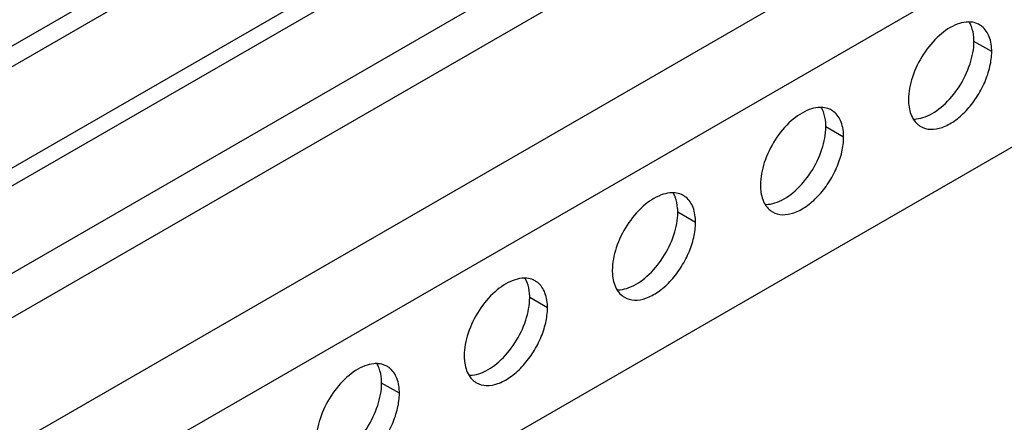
# Model space of a CAD drawing. Header units: inches. Extents: x 6 to 353, y 6 to 228.
# Tile 223 of 256: x 320.391 to 322.741, y 158.596 to 159.559. Entities that reach past the tile are written whole.
import ezdxf

# ---------------------------------------------------------------- set-up
doc = ezdxf.new("R2010")
doc.units = ezdxf.units.IN
doc.header["$LTSCALE"] = 19.946667
doc.header["$MEASUREMENT"] = 0
doc.layers.get('0').update_dxf_attribs({"linetype": 'CONTINUOUS'})
doc.layers.add('03_ALL_AXES', color=7, linetype='CONTINUOUS')

msp = doc.modelspace()

# ---------------------------------------------------------------- linework, layer by layer
at = {"color": 7, "linetype": 'Continuous'}
for p, q in [((331.2768, 165.4995), (319.4689, 158.6822)), ((319.4689, 158.6399), (331.251, 165.4422)), ((330.8773, 165.0173), (319.4689, 158.4307)), ((330.9233, 164.9377), (319.4689, 158.3246)), ((319.4689, 158.0184), (331.1885, 164.7846)), ((319.4689, 157.8143), (331.2768, 164.6315)), ((319.4689, 157.3546), (331.1885, 164.1208)), ((321.3215, 160.0433), (319.4689, 158.9737)), ((321.364, 160.0188), (319.4689, 158.9247))]:
    msp.add_line(p, q, dxfattribs=at)
at = {"layer": '03_ALL_AXES', "color": 7, "linetype": 'Continuous'}
for p, q in [((322.7113, 159.4821), (322.6689, 159.5066)), ((322.3578, 159.278), (322.3154, 159.3025)), ((322.0042, 159.0739), (321.9618, 159.0984)), ((321.6507, 158.8698), (321.6083, 158.8943)), ((321.2971, 158.6656), (321.2547, 158.6901))]:
    msp.add_line(p, q, dxfattribs=at)
for centre, radius, start, end in [((322.6565, 159.4945), 0.0585, 84.9317, 89.9013), ((322.6587, 159.5056), 0.0471, 51.4033, 60.0287), ((322.3029, 159.2904), 0.0585, 84.9317, 89.9013), ((322.3051, 159.3015), 0.0471, 51.4033, 60.0287), ((322.5653, 159.3439), 0.0471, 231.4033, 240.0287), ((321.9494, 159.0863), 0.0585, 84.9317, 89.9013), ((321.9516, 159.0974), 0.0471, 51.4033, 60.0287), ((322.2117, 159.1398), 0.0471, 231.4033, 240.0287), ((321.5958, 158.8821), 0.0585, 84.9317, 89.9013), ((321.598, 158.8932), 0.0471, 51.4033, 60.0287), ((321.8582, 158.9357), 0.0471, 231.4033, 240.0287), ((321.2423, 158.678), 0.0585, 84.9317, 89.9013), ((321.2445, 158.6891), 0.0471, 51.4033, 60.0287), ((321.5046, 158.7316), 0.0471, 231.4033, 240.0287)]:
    msp.add_arc(centre, radius, start, end, dxfattribs=at)
for points, knots in [([(322.6292, 159.5477), (322.6134, 159.5418), (322.5823, 159.5207), (322.5459, 159.4767), (322.5202, 159.424), (322.5126, 159.3856), (322.5126, 159.3674)], [0, 0, 0, 0, 0.22565, 0.487907, 0.756853, 1, 1, 1, 1]), ([(322.6566, 159.553), (322.6544, 159.553), (322.6451, 159.5526), (322.6359, 159.5502), (322.6292, 159.5477)], [0, 0, 0, 0, 0.235436, 1, 1, 1, 1]), ([(322.6629, 159.5424), (322.6625, 159.5434), (322.661, 159.5472), (322.6591, 159.5509), (322.6575, 159.5535)], [0, 0, 0, 0, 0.257173, 1, 1, 1, 1]), ([(322.6822, 159.5464), (322.6807, 159.5473), (322.6743, 159.5506), (322.6671, 159.5523), (322.6617, 159.5528)], [0, 0, 0, 0, 0.245653, 1, 1, 1, 1]), ([(322.6689, 159.5066), (322.6689, 159.5099), (322.6685, 159.522), (322.6661, 159.5341), (322.6629, 159.5424)], [0, 0, 0, 0, 0.268124, 1, 1, 1, 1]), ([(322.7113, 159.4821), (322.7113, 159.4942), (322.7086, 159.5166), (322.6959, 159.5362), (322.6881, 159.5425)], [0, 0, 0, 0, 0.547342, 1, 1, 1, 1]), ([(322.5523, 159.3263), (322.5682, 159.3323), (322.5992, 159.3533), (322.6357, 159.3974), (322.6613, 159.45), (322.6689, 159.4884), (322.6689, 159.5066)], [0, 0, 0, 0, 0.22565, 0.487907, 0.756853, 1, 1, 1, 1]), ([(322.5417, 159.3031), (322.5488, 159.2991), (322.5664, 159.2945), (322.5948, 159.3002), (322.6238, 159.316), (322.6516, 159.3407), (322.6761, 159.3721), (322.6954, 159.4078), (322.708, 159.4449), (322.7113, 159.4701), (322.7113, 159.4821)], [0, 0, 0, 0, 0.086936, 0.18641, 0.303807, 0.437621, 0.582126, 0.729411, 0.871212, 1, 1, 1, 1]), ([(322.5126, 159.3674), (322.5126, 159.3629), (322.5135, 159.3468), (322.5179, 159.3305), (322.5241, 159.3206)], [0, 0, 0, 0, 0.276625, 1, 1, 1, 1]), ([(322.2757, 159.3436), (322.2599, 159.3377), (322.2288, 159.3166), (322.1923, 159.2725), (322.1667, 159.2199), (322.1591, 159.1815), (322.1591, 159.1633)], [0, 0, 0, 0, 0.22565, 0.487907, 0.756853, 1, 1, 1, 1]), ([(322.303, 159.3489), (322.3008, 159.3489), (322.2915, 159.3484), (322.2824, 159.3461), (322.2757, 159.3436)], [0, 0, 0, 0, 0.235436, 1, 1, 1, 1]), ([(322.3094, 159.3383), (322.309, 159.3393), (322.3074, 159.3431), (322.3055, 159.3467), (322.3039, 159.3493)], [0, 0, 0, 0, 0.257173, 1, 1, 1, 1]), ([(322.3287, 159.3423), (322.3272, 159.3432), (322.3207, 159.3465), (322.3135, 159.3482), (322.3081, 159.3487)], [0, 0, 0, 0, 0.245653, 1, 1, 1, 1]), ([(322.3154, 159.3025), (322.3154, 159.3058), (322.3149, 159.3179), (322.3126, 159.33), (322.3094, 159.3383)], [0, 0, 0, 0, 0.268124, 1, 1, 1, 1]), ([(322.3578, 159.278), (322.3578, 159.2901), (322.355, 159.3125), (322.3424, 159.3321), (322.3345, 159.3383)], [0, 0, 0, 0, 0.547342, 1, 1, 1, 1]), ([(322.5241, 159.3206), (322.5249, 159.3193), (322.5282, 159.3143), (322.5324, 159.3099), (322.5359, 159.3071)], [0, 0, 0, 0, 0.258072, 1, 1, 1, 1]), ([(322.525, 159.321), (322.5272, 159.321), (322.5365, 159.3215), (322.5456, 159.3238), (322.5523, 159.3263)], [0, 0, 0, 0, 0.235436, 1, 1, 1, 1]), ([(322.1988, 159.1222), (322.2146, 159.1281), (322.2457, 159.1492), (322.2821, 159.1933), (322.3078, 159.2459), (322.3154, 159.2843), (322.3154, 159.3025)], [0, 0, 0, 0, 0.22565, 0.487907, 0.756853, 1, 1, 1, 1]), ([(322.1882, 159.099), (322.1952, 159.0949), (322.2128, 159.0904), (322.2412, 159.0961), (322.2702, 159.1119), (322.298, 159.1365), (322.3226, 159.168), (322.3419, 159.2037), (322.3544, 159.2408), (322.3578, 159.266), (322.3578, 159.278)], [0, 0, 0, 0, 0.086936, 0.18641, 0.303807, 0.437621, 0.582126, 0.729411, 0.871212, 1, 1, 1, 1]), ([(322.1591, 159.1633), (322.1591, 159.1588), (322.1599, 159.1427), (322.1644, 159.1264), (322.1705, 159.1165)], [0, 0, 0, 0, 0.276625, 1, 1, 1, 1]), ([(321.9221, 159.1395), (321.9063, 159.1335), (321.8752, 159.1125), (321.8388, 159.0684), (321.8131, 159.0158), (321.8055, 158.9774), (321.8055, 158.9592)], [0, 0, 0, 0, 0.22565, 0.487907, 0.756853, 1, 1, 1, 1]), ([(321.9495, 159.1448), (321.9473, 159.1448), (321.938, 159.1443), (321.9288, 159.142), (321.9221, 159.1395)], [0, 0, 0, 0, 0.235436, 1, 1, 1, 1]), ([(321.9558, 159.1342), (321.9554, 159.1351), (321.9539, 159.1389), (321.952, 159.1426), (321.9504, 159.1452)], [0, 0, 0, 0, 0.257173, 1, 1, 1, 1]), ([(321.9751, 159.1382), (321.9736, 159.1391), (321.9672, 159.1423), (321.96, 159.1441), (321.9546, 159.1446)], [0, 0, 0, 0, 0.245653, 1, 1, 1, 1]), ([(321.9618, 159.0984), (321.9618, 159.1016), (321.9614, 159.1137), (321.959, 159.1259), (321.9558, 159.1342)], [0, 0, 0, 0, 0.268124, 1, 1, 1, 1]), ([(322.0042, 159.0739), (322.0042, 159.086), (322.0015, 159.1084), (321.9888, 159.128), (321.981, 159.1342)], [0, 0, 0, 0, 0.547342, 1, 1, 1, 1]), ([(322.1705, 159.1165), (322.1713, 159.1152), (322.1747, 159.1102), (322.1789, 159.1058), (322.1823, 159.103)], [0, 0, 0, 0, 0.258072, 1, 1, 1, 1]), ([(322.1714, 159.1169), (322.1736, 159.1169), (322.1829, 159.1174), (322.1921, 159.1197), (322.1988, 159.1222)], [0, 0, 0, 0, 0.235436, 1, 1, 1, 1]), ([(321.8452, 158.9181), (321.861, 158.924), (321.8921, 158.9451), (321.9286, 158.9892), (321.9542, 159.0418), (321.9618, 159.0802), (321.9618, 159.0984)], [0, 0, 0, 0, 0.22565, 0.487907, 0.756853, 1, 1, 1, 1]), ([(321.8346, 158.8949), (321.8417, 158.8908), (321.8593, 158.8863), (321.8877, 158.892), (321.9167, 158.9078), (321.9445, 158.9324), (321.969, 158.9638), (321.9883, 158.9996), (322.0009, 159.0366), (322.0042, 159.0619), (322.0042, 159.0739)], [0, 0, 0, 0, 0.086936, 0.18641, 0.303807, 0.437621, 0.582126, 0.729411, 0.871212, 1, 1, 1, 1]), ([(321.8055, 158.9592), (321.8055, 158.9547), (321.8064, 158.9386), (321.8108, 158.9223), (321.817, 158.9124)], [0, 0, 0, 0, 0.276625, 1, 1, 1, 1]), ([(321.5686, 158.9353), (321.5527, 158.9294), (321.5217, 158.9084), (321.4852, 158.8643), (321.4596, 158.8117), (321.452, 158.7733), (321.452, 158.7551)], [0, 0, 0, 0, 0.22565, 0.487907, 0.756853, 1, 1, 1, 1]), ([(321.5959, 158.9407), (321.5937, 158.9407), (321.5844, 158.9402), (321.5753, 158.9378), (321.5686, 158.9353)], [0, 0, 0, 0, 0.235436, 1, 1, 1, 1]), ([(321.6023, 158.93), (321.6019, 158.931), (321.6003, 158.9348), (321.5984, 158.9385), (321.5968, 158.9411)], [0, 0, 0, 0, 0.257173, 1, 1, 1, 1]), ([(321.6216, 158.9341), (321.62, 158.935), (321.6136, 158.9382), (321.6064, 158.94), (321.601, 158.9404)], [0, 0, 0, 0, 0.245653, 1, 1, 1, 1]), ([(321.6083, 158.8943), (321.6083, 158.8975), (321.6078, 158.9096), (321.6055, 158.9218), (321.6023, 158.93)], [0, 0, 0, 0, 0.268124, 1, 1, 1, 1]), ([(321.6507, 158.8698), (321.6507, 158.8819), (321.6479, 158.9043), (321.6353, 158.9239), (321.6274, 158.9301)], [0, 0, 0, 0, 0.547342, 1, 1, 1, 1]), ([(321.817, 158.9124), (321.8178, 158.911), (321.8211, 158.9061), (321.8253, 158.9016), (321.8288, 158.8989)], [0, 0, 0, 0, 0.258072, 1, 1, 1, 1]), ([(321.8179, 158.9128), (321.8201, 158.9128), (321.8294, 158.9132), (321.8385, 158.9156), (321.8452, 158.9181)], [0, 0, 0, 0, 0.235436, 1, 1, 1, 1]), ([(321.4917, 158.714), (321.5075, 158.7199), (321.5386, 158.7409), (321.575, 158.785), (321.6007, 158.8377), (321.6083, 158.876), (321.6083, 158.8943)], [0, 0, 0, 0, 0.22565, 0.487907, 0.756853, 1, 1, 1, 1]), ([(321.4811, 158.6907), (321.4881, 158.6867), (321.5057, 158.6821), (321.5341, 158.6878), (321.5631, 158.7037), (321.5909, 158.7283), (321.6155, 158.7597), (321.6348, 158.7954), (321.6473, 158.8325), (321.6507, 158.8578), (321.6507, 158.8698)], [0, 0, 0, 0, 0.086936, 0.18641, 0.303807, 0.437621, 0.582126, 0.729411, 0.871212, 1, 1, 1, 1]), ([(321.452, 158.7551), (321.452, 158.7506), (321.4528, 158.7345), (321.4573, 158.7182), (321.4634, 158.7082)], [0, 0, 0, 0, 0.276625, 1, 1, 1, 1]), ([(321.215, 158.7312), (321.1992, 158.7253), (321.1681, 158.7042), (321.1317, 158.6602), (321.106, 158.6075), (321.0984, 158.5692), (321.0984, 158.5509)], [0, 0, 0, 0, 0.22565, 0.487907, 0.756853, 1, 1, 1, 1]), ([(321.2424, 158.7365), (321.2402, 158.7366), (321.2309, 158.7361), (321.2217, 158.7337), (321.215, 158.7312)], [0, 0, 0, 0, 0.235436, 1, 1, 1, 1]), ([(321.2487, 158.7259), (321.2483, 158.7269), (321.2468, 158.7307), (321.2449, 158.7344), (321.2433, 158.737)], [0, 0, 0, 0, 0.257173, 1, 1, 1, 1]), ([(321.268, 158.73), (321.2665, 158.7308), (321.26, 158.7341), (321.2529, 158.7358), (321.2475, 158.7363)], [0, 0, 0, 0, 0.245653, 1, 1, 1, 1]), ([(321.2547, 158.6901), (321.2547, 158.6934), (321.2543, 158.7055), (321.2519, 158.7176), (321.2487, 158.7259)], [0, 0, 0, 0, 0.268124, 1, 1, 1, 1]), ([(321.2971, 158.6656), (321.2971, 158.6777), (321.2944, 158.7002), (321.2817, 158.7197), (321.2739, 158.726)], [0, 0, 0, 0, 0.547342, 1, 1, 1, 1]), ([(321.4634, 158.7082), (321.4642, 158.7069), (321.4676, 158.7019), (321.4718, 158.6975), (321.4752, 158.6947)], [0, 0, 0, 0, 0.258072, 1, 1, 1, 1]), ([(321.4643, 158.7086), (321.4665, 158.7086), (321.4758, 158.7091), (321.485, 158.7115), (321.4917, 158.714)], [0, 0, 0, 0, 0.235436, 1, 1, 1, 1]), ([(321.1381, 158.5098), (321.1539, 158.5158), (321.185, 158.5368), (321.2215, 158.5809), (321.2471, 158.6335), (321.2547, 158.6719), (321.2547, 158.6901)], [0, 0, 0, 0, 0.22565, 0.487907, 0.756853, 1, 1, 1, 1]), ([(321.1275, 158.4866), (321.1346, 158.4826), (321.1522, 158.478), (321.1806, 158.4837), (321.2096, 158.4996), (321.2374, 158.5242), (321.2619, 158.5556), (321.2812, 158.5913), (321.2938, 158.6284), (321.2971, 158.6536), (321.2971, 158.6656)], [0, 0, 0, 0, 0.086936, 0.18641, 0.303807, 0.437621, 0.582126, 0.729411, 0.871212, 1, 1, 1, 1])]:
    msp.add_open_spline(points, degree=3, knots=knots, dxfattribs=at)

doc.saveas('drawing.dxf')
